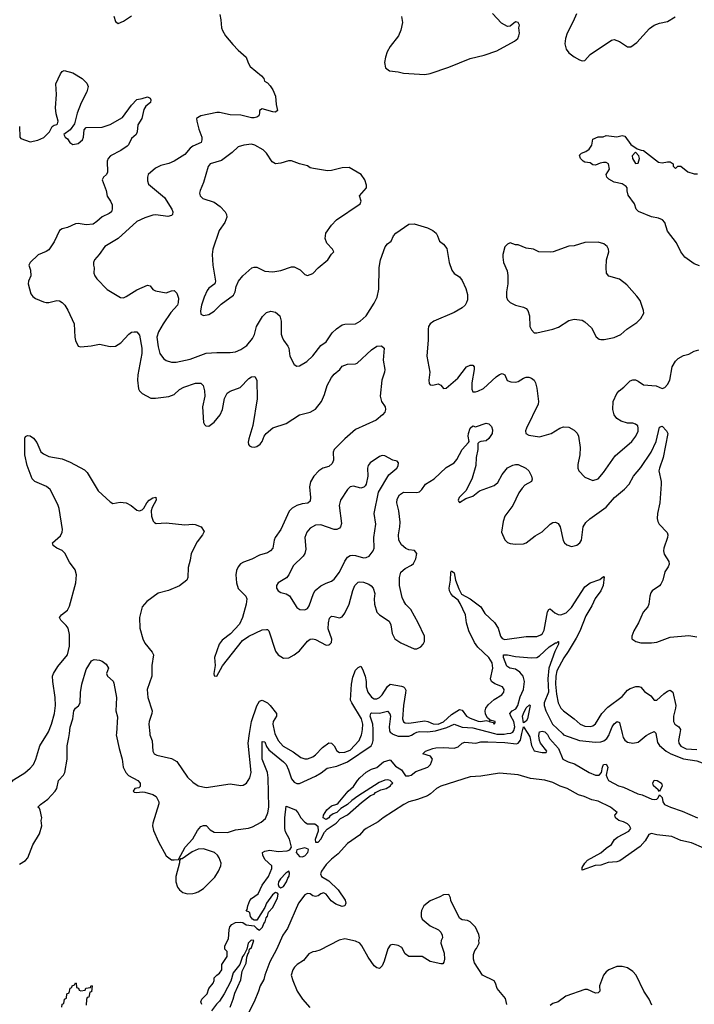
# Model space of a CAD drawing. Header units: inches. Extents: x 2220522 to 2384314, y 721474 to 893490.
# Tile 59 of 256: x 2270291 to 2275351, y 777972 to 785350. Entities that reach past the tile are written whole.
import ezdxf

# ---------------------------------------------------------------- set-up
doc = ezdxf.new("R2010")
doc.units = ezdxf.units.IN
doc.header["$MEASUREMENT"] = 0
doc.layers.add('C2777', color=7, linetype='Continuous')
doc.layers.add('C2778', color=7, linetype='Continuous')

msp = doc.modelspace()

# ---------------------------------------------------------------- linework, layer by layer
at = {"layer": 'C2777', "color": 5}
for points, elevation in [([(2270000, 779618.9), (2270010, 779630.6), (2270030, 779643), (2270050, 779643.8), (2270110, 779594.9), (2270150, 779580.3), (2270170, 779578.4), (2270190, 779585.5), (2270246, 779654), (2270330, 779706.7), (2270370, 779741.3), (2270394, 779770), (2270413.7, 779810), (2270442.6, 779910), (2270499, 780000)], 180), ([(2270290, 779022.3), (2270334, 779050), (2270351.6, 779070), (2270390, 779166), (2270439.3, 779250), (2270457.2, 779310), (2270453.2, 779350), (2270456.9, 779370), (2270446, 779426), (2270439.3, 779439.3), (2270426.6, 779450), (2270447, 779470), (2270502.4, 779510), (2270558.4, 779570), (2270569.6, 779590), (2270583.6, 779650), (2270619.5, 779690), (2270629.6, 779710), (2270646.6, 779810), (2270647.8, 779910), (2270661.2, 779970), (2270665, 780000)], 160), ([(2271016.9, 780000), (2271016.2, 779990), (2271036.9, 779890), (2271060.5, 779810), (2271068.2, 779750), (2271088.4, 779710), (2271107, 779687), (2271178, 779650), (2271196, 779630), (2271196, 779604), (2271184.7, 779595.3), (2271154, 779590), (2271142, 779570), (2271150, 779562), (2271170, 779558), (2271210, 779564.7), (2271230, 779561), (2271290, 779544), (2271316, 779530), (2271336, 779490), (2271335.3, 779475.3), (2271290.5, 779329.5), (2271287.7, 779310), (2271294.2, 779274.2), (2271332.7, 779190), (2271390, 779084), (2271430, 779054.8), (2271450, 779054.8), (2271482, 779058), (2271533.2, 779150), (2271590, 779210.8), (2271624.9, 779275.1), (2271650, 779304.9), (2271670, 779313), (2271690, 779310.8), (2271720.3, 779280.3), (2271750, 779263), (2271850, 779259.1), (2271910, 779279.3), (2272007.1, 779292.9), (2272038.2, 779301.8), (2272102.8, 779337.2), (2272134.5, 779365.5), (2272153.3, 779406.7), (2272160.8, 779450), (2272155.1, 779670), (2272150.4, 779710), (2272110.4, 779810), (2272110, 779942), (2272130, 779938.4), (2272142.8, 779902.8), (2272159.3, 779879.3), (2272270.1, 779790.1), (2272288.9, 779770), (2272308.2, 779730), (2272330, 779661.1), (2272350, 779635.8), (2272370, 779625.6), (2272390, 779626.8), (2272510, 779680.7), (2272553.3, 779706.7), (2272598.1, 779741.9), (2272670, 779755.7), (2272750, 779788.2), (2272927.5, 779910), (2272938.4, 779930), (2272941.3, 779950), (2272942.4, 780000)], 160), ([(2271266.4, 780000), (2271267.2, 779990), (2271285.3, 779945.3), (2271290.2, 779870), (2271301.1, 779850), (2271319, 779839), (2271430, 779814.2), (2271470, 779791.6), (2271550, 779673.7), (2271590, 779635.8), (2271630.3, 779610.3), (2271690, 779597.4), (2271870, 779623.2), (2271950, 779611.8), (2271966.6, 779613.4), (2271993.3, 779630), (2272016.9, 779670), (2272026.2, 779710), (2272004.1, 779930), (2272015.4, 780000)], 180), ([(2271658, 777970), (2271648.7, 777990), (2271658, 778010), (2271698, 778050), (2271709.3, 778090.7), (2271742, 778130), (2271748.7, 778150), (2271749.1, 778170.9), (2271768.9, 778191.1), (2271790, 778204.7), (2271808, 778230), (2271808, 778270), (2271848, 778330), (2271847.3, 778367.3), (2271830, 778386), (2271828.9, 778408.9), (2271856.5, 778463.5), (2271862, 778530), (2271867.9, 778552.1), (2271882.7, 778570), (2271910, 778584.4), (2271947.7, 778587.7), (2271964, 778584), (2271990, 778567.7), (2272050, 778558.8), (2272070, 778538.8), (2272090, 778528), (2272113.2, 778550), (2272122.5, 778577.5), (2272132.2, 778590), (2272140.5, 778619.5), (2272150, 778631.3), (2272157.2, 778662.8), (2272190, 778698), (2272225.1, 778770), (2272230, 778798), (2272225.2, 778805.2), (2272210, 778809.3), (2272188.4, 778791.6), (2272142.8, 778730), (2272130, 778698), (2272070, 778602), (2272050, 778602), (2272038, 778610), (2272022, 778630), (2272016.4, 778656.4), (2272010, 778666), (2271988.7, 778668.7), (2271998, 778682), (2272002, 778710), (2272017.2, 778750), (2272030, 778766), (2272079.5, 778800.5), (2272110, 778864.7), (2272157.2, 778930), (2272181.2, 778990), (2272181.2, 779010), (2272130, 779057.2), (2272114, 779090), (2272112.7, 779110), (2272130, 779120.4), (2272166.2, 779126.2), (2272230, 779117.1), (2272297, 779123), (2272318, 779130), (2272328.7, 779150), (2272314.3, 779210), (2272284, 779264), (2272278.7, 779290), (2272279.3, 779370), (2272290, 779457.3), (2272359.1, 779430), (2272378, 779410), (2272399.3, 779370), (2272430, 779336.3), (2272450, 779325.5), (2272504, 779324), (2272527.3, 779307.3), (2272530.6, 779270), (2272507.6, 779207.6), (2272510, 779187.7), (2272530, 779186.3), (2272550, 779210.5), (2272577.4, 779262.6), (2272596.6, 779283.4), (2272665.6, 779330), (2272696.3, 779363.7), (2272750, 779392), (2272855.6, 779484.4), (2272923.6, 779536.4), (2272950, 779547.4), (2272961, 779559), (2273000.3, 779579.7), (2273039.7, 779590), (2273072.6, 779610), (2273078.3, 779621.7), (2273089.3, 779630), (2273070, 779649.3), (2273050, 779653.6), (2273028.7, 779651.3), (2272986.4, 779633.6), (2272828, 779532), (2272781.4, 779498.6), (2272750, 779469), (2272700.7, 779439.3), (2272670, 779408.7), (2272642, 779398), (2272618, 779382), (2272610, 779368.7), (2272590, 779358), (2272568.4, 779368.4), (2272568.7, 779390), (2272595.3, 779430), (2272630, 779458), (2272670, 779471.3), (2272680.2, 779479.8), (2272755.3, 779570), (2272795.5, 779604.5), (2272824, 779650), (2272842, 779670), (2272890, 779710.8), (2272930, 779734.8), (2272970, 779746.8), (2273019, 779790), (2273070, 779804.9), (2273110, 779757.1), (2273154.9, 779730), (2273184, 779684), (2273210, 779683.6), (2273226.6, 779690), (2273262.8, 779717.2), (2273351.5, 779750), (2273372.6, 779770), (2273387.3, 779810), (2273371.4, 779831.4), (2273315.3, 779850), (2273334, 779870), (2273389, 779890), (2273413.5, 779893.5), (2273470, 779896.4), (2273550, 779890.3), (2273578.8, 779901.2), (2273610, 779928), (2273630, 779936.5), (2273711.7, 779928.3), (2273750, 779937.6), (2273802.3, 779937.8), (2273930, 779932.6), (2274016.2, 779923.8), (2274030, 779928), (2274047.5, 779952.5), (2274058.3, 780000)], 140), ([(2272206.1, 780000), (2272230, 779949.2), (2272267.2, 779907.2), (2272343.1, 779863.1), (2272400.9, 779820.9), (2272430, 779810.2), (2272450, 779811), (2272490, 779826.8), (2272510, 779840.6), (2272563.6, 779896.4), (2272610, 779931), (2272630, 779929.2), (2272650, 779907.9), (2272670.6, 779870.6), (2272690, 779858.5), (2272730, 779860.7), (2272770, 779876.3), (2272838.5, 779950), (2272855.6, 779990), (2272857.5, 780000)], 180), ([(2273083.7, 780000), (2273090, 779995.1), (2273130, 779981), (2273210, 779981.8), (2273230, 779988.4), (2273249.9, 780000)], 160), ([(2273852, 780000), (2273870, 779995), (2273924.4, 779995.6), (2273948.5, 780000)], 160), ([(2274101.6, 780000), (2274116.2, 779976.2), (2274130, 779910.8), (2274150, 779872.2), (2274210, 779857.6), (2274240.4, 779859.6), (2274246, 779870), (2274198, 779930), (2274189.7, 779949.6), (2274184.9, 779984.9), (2274187.6, 780000)], 140), ([(2274242.8, 780000), (2274250, 779992.9), (2274265, 779965), (2274332.9, 779890), (2274365.5, 779810), (2274404.9, 779790), (2274453.3, 779773.3), (2274563.1, 779710), (2274610, 779688.9), (2274637.2, 779690), (2274656, 779710), (2274661.2, 779750), (2274669, 779770), (2274690, 779770.7), (2274702.8, 779750), (2274690.4, 779690), (2274696.5, 779670), (2274708.5, 779650), (2274750, 779625.3), (2274782.3, 779610), (2274819.4, 779599.4), (2274926.3, 779550), (2274960.8, 779540.8), (2275033.4, 779510), (2275053.9, 779506.1), (2275069.3, 779510), (2275080.1, 779519.9), (2275090, 779542), (2275110, 779522), (2275114.9, 779490), (2275128.3, 779470), (2275173.1, 779450), (2275259.6, 779419.6), (2275374, 779370)], 140), ([(2274361.2, 780000), (2274370, 779991.5), (2274490, 779948.4), (2274610, 779937.4), (2274650, 779939.8), (2274672.8, 779947.2), (2274695.1, 779964.9), (2274711.6, 779990), (2274715.5, 780000)], 160), ([(2274810.6, 780000), (2274818, 779970), (2274830.6, 779950.6), (2274850, 779937.1), (2274890, 779928.4), (2274930, 779935.3), (2274990, 779986.8), (2275017.5, 780000)], 160), ([(2275063.3, 780000), (2275074.2, 779934.2), (2275090, 779910.3), (2275139, 779870), (2275174.6, 779850), (2275270, 779812.2), (2275370, 779797.5), (2275450, 779765.5), (2275510, 779760.6), (2275530, 779745.5), (2275562.4, 779702.4), (2275625.9, 779665.9), (2275670, 779650.4), (2275767.2, 779627.2), (2275870, 779588), (2275890, 779584.2), (2275910, 779587.3), (2275930, 779605), (2276014.1, 779730), (2276036.5, 779810), (2276024.3, 779870), (2276026.6, 779893.4), (2276074, 780000)], 160), ([(2275241.6, 780000), (2275232.7, 779950), (2275234, 779930), (2275250, 779906), (2275290, 779887.3), (2275370, 779881)], 180), ([(2275422.9, 779142.9), (2275330, 779181.5), (2275250, 779199.5), (2275182, 779230), (2275070, 779242), (2275030, 779251), (2275010, 779244.5), (2274983, 779197), (2274945.6, 779154.4), (2274792.3, 779047.7), (2274770, 779039.8), (2274705.1, 779034.9), (2274650, 779015.6), (2274607.4, 779012.6), (2274510, 778978), (2274510, 778996), (2274529.6, 779030), (2274550, 779052.7), (2274650, 779106), (2274690, 779142), (2274730, 779168.7), (2274752.5, 779207.5), (2274775.6, 779224.4), (2274860.5, 779270), (2274875.8, 779290), (2274865.1, 779310), (2274850, 779323.6), (2274819.5, 779339.5), (2274785.2, 779350), (2274759.3, 779370), (2274754, 779390), (2274772, 779410), (2274722.6, 779450), (2274630, 779493.2), (2274583.3, 779503.3), (2274525.1, 779530), (2274482.6, 779542.6), (2274397.4, 779590), (2274345.8, 779605.8), (2274290, 779633.1), (2274230, 779650.9), (2274123.2, 779663.2), (2274030, 779691), (2273890, 779702.8), (2273750, 779680.7), (2273670, 779677.4), (2273450, 779606.6), (2273416.9, 779590), (2273371.8, 779548.2), (2273350, 779534.9), (2273274, 779506), (2273210.4, 779490), (2273172.3, 779470), (2273018.5, 779370), (2272979.8, 779340.2), (2272890.3, 779290), (2272870, 779274.8), (2272840.1, 779239.9), (2272750, 779176.8), (2272679.3, 779100.7), (2272630, 779060.7), (2272590, 779019.4), (2272554.3, 778970), (2272548.2, 778950), (2272554.4, 778930), (2272610, 778896.2), (2272679, 778830), (2272733.5, 778753.5), (2272738.6, 778730), (2272730.2, 778709.7), (2272710, 778705.8), (2272662.5, 778722.5), (2272628.2, 778748.2), (2272590, 778797.4), (2272570, 778806.9), (2272550, 778799.7), (2272530, 778784.8), (2272510, 778779), (2272490, 778784.8), (2272470, 778798.5), (2272450, 778803.2), (2272430, 778792.2), (2272383.1, 778730), (2272299.6, 778540.4), (2272266, 778490), (2272217.6, 778382.4), (2272168.3, 778290), (2272129.5, 778190), (2272122.5, 778157.5), (2272093.7, 778110), (2272082.5, 778070), (2272050.1, 777990), (2272003, 777897)], 140), ([(2273946, 777970), (2273934.2, 778014.2), (2273872.7, 778090), (2273860.9, 778130), (2273850, 778149), (2273762, 778190), (2273701.5, 778281.5), (2273694, 778310), (2273694.6, 778345.4), (2273704, 778376), (2273718, 778390), (2273738, 778430), (2273735.3, 778450), (2273739, 778470), (2273734.6, 778494.6), (2273708.7, 778550), (2273670, 778589), (2273650, 778599), (2273610, 778604), (2273590, 778618), (2273524, 778750), (2273522, 778770), (2273510, 778795.3), (2273470, 778792), (2273443.4, 778776.6), (2273370, 778747), (2273322.8, 778710), (2273304.5, 778675.5), (2273301.4, 778658.6), (2273302.8, 778630), (2273311, 778610), (2273370, 778561), (2273431.3, 778530), (2273450, 778511.3), (2273461, 778490), (2273462, 778470), (2273451.3, 778450), (2273451, 778430), (2273474.4, 778354.4), (2273478, 778310), (2273473.4, 778286.6), (2273464.7, 778275.3), (2273450, 778274), (2273370, 778293.2), (2273310, 778329.2), (2273210, 778329.3), (2273181.2, 778350), (2273156.9, 778396.9), (2273130, 778413.6), (2273090, 778420.7), (2273070, 778414), (2273052.4, 778387.6), (2273025.8, 778294.2), (2273010, 778261.2), (2272990, 778241.2), (2272970, 778244), (2272950, 778259), (2272904.6, 778324.6), (2272858.3, 778410), (2272841.6, 778430), (2272810, 778445.4), (2272730, 778462.2), (2272687.5, 778452.5), (2272542, 778378), (2272510, 778366.6), (2272490, 778365.3), (2272460.3, 778350), (2272420, 778300), (2272373.4, 778270), (2272353, 778250), (2272340.4, 778230), (2272328.4, 778190), (2272339.3, 778150), (2272371.5, 778070), (2272411.4, 778010), (2272468.6, 777948.6)], 160), ([(2271870.7, 777949.3), (2271892.9, 778010), (2271903.7, 778056.3), (2271950, 778156.4), (2271960.5, 778219.5), (2271990, 778281), (2271995.4, 778324.6), (2272004.7, 778355.3), (2272010, 778358), (2272016.1, 778383.9), (2272030, 778397.3), (2272048, 778450), (2272027.1, 778452.9), (2272004, 778430), (2271994.8, 778385.2), (2271975.9, 778344.1), (2271962.8, 778330), (2271942, 778270), (2271893.5, 778206.5), (2271874, 778146), (2271825.5, 778050), (2271790, 777996), (2271766.6, 777973.4), (2271730, 777922.7)], 140), ([(2275033.6, 777966.4), (2275013.6, 778010), (2274973, 778070), (2274914.3, 778190), (2274890, 778217.6), (2274850, 778244.2), (2274810, 778256.3), (2274770, 778255.1), (2274710, 778229.4), (2274690, 778215.1), (2274670.6, 778190), (2274640.7, 778110), (2274642, 778070), (2274630, 778058), (2274610, 778055.3), (2274550, 778082.7), (2274530, 778082.7), (2274388.3, 778031.7), (2274330, 777989.4), (2274290, 777979), (2274270, 777962)], 160), ([(2270608.7, 777951.3), (2270610, 777974), (2270622, 777978), (2270628, 778010), (2270642, 778018), (2270646, 778050), (2270662, 778058), (2270670, 778094), (2270682, 778098), (2270686, 778110), (2270702, 778118), (2270710, 778134), (2270714, 778130), (2270718, 778098), (2270732.7, 778092.7), (2270738, 778078), (2270750, 778074), (2270782, 778078), (2270787.3, 778092.7), (2270822, 778098), (2270827.3, 778112.7), (2270834, 778110), (2270830, 778066), (2270818, 778062), (2270810, 778026), (2270798, 778022), (2270792.7, 778007.3), (2270790, 777966)], 140)]:
    msp.add_lwpolyline(points, dxfattribs=dict(at, elevation=elevation))
for points, elevation in [([(2275090, 779566), (2275080.2, 779580.2), (2275046, 779610), (2275039, 779630), (2275049.3, 779650.7), (2275072, 779650), (2275106, 779630), (2275110.8, 779610)], 140), ([(2271670, 779136.4), (2271630, 779133.6), (2271584.7, 779115.3), (2271510, 779062), (2271498, 779062), (2271491.1, 779048.9), (2271491.1, 779031.1), (2271462.4, 778930), (2271461.6, 778890), (2271475.5, 778850), (2271489, 778829), (2271514.8, 778810), (2271550, 778799.5), (2271590, 778801.7), (2271610, 778807.4), (2271630, 778813.8), (2271670, 778838.6), (2271755.4, 778924.6), (2271782.3, 778970), (2271799.7, 779010), (2271803.5, 779030), (2271788.4, 779070), (2271774.8, 779090), (2271751.2, 779110)], 160), ([(2272430, 779143.6), (2272370.7, 779129.3), (2272366, 779110), (2272390, 779079.3), (2272410, 779075.8), (2272430, 779084.9), (2272453.3, 779110), (2272458, 779130), (2272454.3, 779134.3)], 140), ([(2272310, 778969), (2272286.6, 778953.4), (2272246.9, 778913.1), (2272232.4, 778890), (2272230.5, 778870), (2272235.5, 778855.5), (2272250, 778845.5), (2272270, 778854.9), (2272293.4, 778890), (2272302.4, 778917.6), (2272312.9, 778932.9), (2272315.6, 778955.6)], 140)]:
    msp.add_lwpolyline(points, close=True, dxfattribs=dict(at, elevation=elevation))
at = {"layer": 'C2778', "color": 5}
for points, elevation in [([(2271792.2, 785390), (2271800.7, 785350), (2271804.7, 785290), (2271811.3, 785270), (2271834.9, 785230), (2271890, 785163.7), (2271930, 785121.3), (2271989.1, 785069.1), (2272005.8, 785025.8), (2272020.7, 785000.7), (2272105.5, 784930), (2272122, 784910), (2272126.8, 784890), (2272150, 784877.3), (2272170, 784854.9), (2272190, 784825.3), (2272210, 784777.1), (2272215.7, 784715.7), (2272225.5, 784670), (2272210, 784657.6), (2272190, 784659.7), (2272110, 784682.7), (2272091, 784670), (2272090.7, 784650.7), (2272084, 784630), (2272070, 784620.7), (2272050, 784615.6), (2272030, 784615.6), (2271950, 784634.7), (2271870, 784638.3), (2271790, 784655.8), (2271770, 784655.4), (2271650.4, 784629.6), (2271624.5, 784615.5), (2271618, 784610), (2271618.8, 784590), (2271634, 784530), (2271656.9, 784470), (2271658.3, 784450), (2271652, 784430), (2271590, 784402.2), (2271570, 784386.6), (2271530, 784340.7), (2271450, 784290.7), (2271410, 784273.8), (2271350, 784258.3), (2271310, 784238.5), (2271254.3, 784190), (2271248.9, 784170), (2271250, 784142), (2271258, 784118), (2271377.1, 784017.1), (2271432.7, 783930), (2271440.7, 783910), (2271437.3, 783890), (2271430, 783883.7), (2271403.4, 783876.6), (2271312.1, 783887.9), (2271290, 783884.7), (2271230, 783866.3), (2271170, 783837.6), (2271029.5, 783710.5), (2270930.4, 783650), (2270888.4, 783590), (2270852.4, 783550), (2270843.8, 783530), (2270843.8, 783510), (2270850.4, 783490), (2270848, 783450), (2270854.9, 783430), (2270870, 783407.7), (2270947.7, 783327.8), (2271047.7, 783267.8), (2271070, 783266.5), (2271090, 783274.9), (2271170, 783326.3), (2271250, 783361.3), (2271270, 783355.5), (2271289.1, 783329.1), (2271310, 783319.5), (2271390, 783303.2), (2271430, 783319.1), (2271450, 783322), (2271470, 783300.7), (2271482.3, 783262.3), (2271480.8, 783230), (2271474.7, 783210), (2271424.2, 783155.8), (2271368.3, 783071.7), (2271332.5, 783010), (2271320.4, 782970), (2271330, 782898.8), (2271342.9, 782850), (2271370, 782810.3), (2271390, 782796), (2271430, 782783.6), (2271464.8, 782784.8), (2271570, 782807.2), (2271690, 782850.2), (2271770, 782857.2), (2271870, 782855.6), (2271910, 782862.3), (2271950, 782878.3), (2271995.1, 782910), (2272038.2, 782961.8), (2272052.6, 782990), (2272068.2, 783050), (2272113.5, 783126.5), (2272143.1, 783156.9), (2272174, 783166), (2272210, 783159), (2272242, 783130), (2272252.2, 783092.2), (2272253.1, 782993.1), (2272259.7, 782970), (2272269.4, 782949.5), (2272303.4, 782903.4), (2272309.2, 782889.2), (2272318, 782830), (2272350, 782766.8), (2272370, 782754), (2272390, 782756.3), (2272446, 782790), (2272490, 782830.4), (2272550, 782908.4), (2272590, 782937), (2272635.8, 783004.2), (2272666.7, 783033.3), (2272710, 783062.8), (2272730, 783069.2), (2272810, 783070.2), (2272846, 783090), (2272889.7, 783130), (2272950, 783225.5), (2272972, 783270), (2272985.6, 783330), (2272986.5, 783493.5), (2272997.6, 783550), (2273031.2, 783648.8), (2273050, 783670.8), (2273077.2, 783690), (2273096, 783730), (2273113.2, 783750), (2273210, 783818.8), (2273250, 783820.7), (2273351, 783790), (2273390, 783770.4), (2273414, 783750), (2273426, 783730), (2273438.8, 783690), (2273470, 783667.7), (2273496, 783636), (2273513.1, 783530), (2273532.3, 783472.3), (2273549.1, 783449.1), (2273590, 783423.7), (2273610, 783397.1), (2273636.7, 783336.7), (2273648.9, 783290), (2273648.8, 783250), (2273641.7, 783230), (2273631.7, 783210), (2273610.4, 783190), (2273550, 783156), (2273398, 783090), (2273370.4, 783070), (2273357.6, 783050), (2273354, 783030), (2273355.8, 782950), (2273344.2, 782830), (2273367, 782710), (2273359.3, 782650), (2273362.8, 782622.8), (2273370, 782614.8), (2273390, 782610.6), (2273430, 782622), (2273450, 782611), (2273470, 782587.7), (2273490, 782588.2), (2273576.3, 782663.7), (2273643.1, 782750), (2273670, 782762.3), (2273690, 782760.4), (2273698.7, 782750), (2273701.1, 782730), (2273681.3, 782630), (2273682.4, 782582.4), (2273690, 782562.8), (2273710, 782561.6), (2273726.4, 782566.4), (2273770, 782586.9), (2273865, 782675), (2273890, 782691.3), (2273910, 782698), (2273928.8, 782688.8), (2273946.5, 782646.5), (2273975.8, 782635.8), (2274010, 782634), (2274030, 782638.3), (2274070, 782663.6), (2274090, 782670.3), (2274110, 782672.4), (2274130, 782663.8), (2274148.8, 782648.8), (2274160.4, 782630), (2274170.5, 782589.5), (2274182.6, 782490), (2274181.1, 782470), (2274092.2, 782290), (2274086, 782270), (2274086.8, 782250), (2274110, 782237.6), (2274190, 782224.9), (2274277, 782250), (2274341.6, 782290), (2274370, 782299.7), (2274410, 782296), (2274450, 782274.2), (2274472.3, 782252.3), (2274482.7, 782230), (2274495.8, 782144.2), (2274493.6, 782090), (2274476.4, 782016.4), (2274476.4, 781990), (2274484.4, 781970), (2274530, 781922.4), (2274590, 781898), (2274630, 781910.5), (2274670, 781956.3), (2274756.8, 782083.2), (2274882.4, 782190), (2274913, 782230), (2274930, 782266.8), (2274931.1, 782290), (2274926.5, 782306.5), (2274910, 782320.5), (2274890, 782326.6), (2274850, 782327.2), (2274802.8, 782342.8), (2274770, 782362.9), (2274749.7, 782390), (2274739.1, 782430), (2274742.6, 782490), (2274769.8, 782550), (2274786.3, 782570), (2274822.9, 782597.1), (2274870, 782644.9), (2274890, 782650.6), (2274910, 782650.6), (2274930, 782642), (2274970, 782614.9), (2275066, 782606), (2275110, 782587.7), (2275130, 782594.4), (2275150, 782617.6), (2275166.8, 782650), (2275185.5, 782750), (2275210, 782792.4), (2275230, 782811.8), (2275270, 782834), (2275310, 782844.9), (2275350, 782866), (2275384, 782876)], 240), ([(2270996.4, 785376.4), (2271010, 785336), (2271030, 785322), (2271070, 785338), (2271130, 785379.1)], 240), ([(2273154.6, 785374.6), (2273163, 785330), (2273150.7, 785270.7), (2273132.4, 785230), (2273070, 785149.5), (2273047, 785110), (2273034, 785070), (2273028, 785030), (2273036, 784990), (2273065.8, 784965.8), (2273130, 784959.5), (2273170, 784948.9), (2273330, 784939.2), (2273370, 784948.1), (2273510, 784995.2), (2273670, 785058.7), (2273776.1, 785083.9), (2273870, 785117.3), (2274002, 785190), (2274028, 785210), (2274035.3, 785230), (2274039, 785250), (2274034, 785290), (2274039, 785310), (2274030, 785328), (2274010, 785333.2), (2273970, 785302), (2273950, 785299), (2273904.8, 785324.8), (2273836.6, 785396.6)], 260), ([(2274466.6, 785393.4), (2274443.1, 785336.9), (2274397.3, 785250), (2274384, 785210), (2274381, 785170), (2274390.8, 785130), (2274410, 785101), (2274450, 785070.8), (2274490, 785050.7), (2274510, 785042.8), (2274530, 785044), (2274569.5, 785090.5), (2274730, 785198), (2274750, 785201), (2274790, 785188), (2274850, 785148), (2274874, 785146), (2274920.2, 785179.8), (2275015.4, 785284.6), (2275049.8, 785310.2), (2275090, 785324.9), (2275150, 785337), (2275207.5, 785372.5)], 260), ([(2270291, 784550), (2270292, 784470), (2270301, 784461), (2270370, 784434), (2270427.3, 784447.3), (2270472.2, 784467.8), (2270515.1, 784510), (2270535.3, 784550), (2270550, 784561), (2270570, 784564.7), (2270574, 784570), (2270580.9, 784590), (2270564, 784644), (2270559.7, 784690), (2270567.6, 784790), (2270562.7, 784870), (2270596.5, 784943.5), (2270610, 784962), (2270626, 784970), (2270690, 784953), (2270760.7, 784910), (2270795.6, 784875.6), (2270804.9, 784850), (2270795.5, 784810), (2270753.1, 784726.9), (2270721.6, 784650), (2270703.1, 784570), (2270670, 784524.5), (2270622, 784490), (2270632, 784470), (2270650, 784458), (2270667.7, 784430), (2270690, 784415.3), (2270730, 784423.5), (2270762.4, 784450), (2270771, 784471), (2270775.3, 784524.7), (2270790, 784543), (2270910, 784546), (2270970, 784563.7), (2271062.6, 784617.4), (2271130, 784710.7), (2271170, 784753.4), (2271210, 784758.8), (2271250, 784773), (2271270, 784762.8), (2271274.9, 784750), (2271272.2, 784730), (2271236.7, 784703.3), (2271221.6, 784678.4), (2271206.4, 784610), (2271178, 784562), (2271173.7, 784510), (2271164, 784490), (2271130, 784461.2), (2271107.7, 784412.2), (2271098.2, 784401.8), (2271050.5, 784370), (2270971.6, 784330), (2270956, 784310), (2270947.8, 784290), (2270950, 784208), (2270942.8, 784190), (2270918.8, 784170), (2270910.8, 784150), (2270939.1, 784070), (2270948.3, 784028.3), (2270973.4, 783990), (2270983.8, 783963.8), (2270986, 783930), (2270979.1, 783910), (2270962.6, 783897.4), (2270910, 783874.2), (2270870, 783837.8), (2270841.4, 783818.6), (2270790, 783812.5), (2270730, 783823.1), (2270710, 783820.9), (2270650, 783791.8), (2270610, 783782), (2270590.5, 783770), (2270550, 783684.5), (2270510, 783626.6), (2270490, 783613.2), (2270430, 783589.3), (2270370.6, 783530), (2270360.7, 783510), (2270372.1, 783472.1), (2270375.3, 783430), (2270357, 783390), (2270354.3, 783370), (2270375.9, 783295.9), (2270390, 783276.5), (2270410, 783262), (2270470, 783235.6), (2270490, 783231.6), (2270510, 783231.6), (2270570, 783244.9), (2270590, 783244.2), (2270610, 783232.2), (2270630, 783210.4), (2270653.6, 783173.6), (2270699.6, 783070), (2270704.2, 782970), (2270710, 782946), (2270730, 782904.9), (2270750, 782898.4), (2270826.7, 782906.7), (2270890, 782919.1), (2270970, 782902), (2271010, 782904.6), (2271050.7, 782929.3), (2271110, 782993.4), (2271130, 783008), (2271150, 783012.4), (2271170.7, 783010), (2271190, 782986.8), (2271208.5, 782890), (2271208.5, 782850), (2271178.6, 782690), (2271176.2, 782650), (2271183.2, 782583.2), (2271189.1, 782569.1), (2271209.1, 782549.1), (2271275.1, 782515.1), (2271310, 782513.7), (2271410, 782526.4), (2271450, 782540.4), (2271490, 782578), (2271522.7, 782597.3), (2271610, 782627.4), (2271650, 782627.7), (2271668.5, 782608.5), (2271677.6, 782570), (2271679.5, 782530), (2271663.6, 782450), (2271670, 782332), (2271676.4, 782316.4), (2271687, 782307), (2271710, 782304.9), (2271750, 782334.6), (2271795.6, 782390), (2271812.8, 782430), (2271828.2, 782511.8), (2271848.1, 782551.9), (2271870, 782567.6), (2271945.5, 782594.5), (2272010, 782660.3), (2272030, 782674), (2272055.6, 782675.6), (2272070.2, 782650.2), (2272073.1, 782510), (2272040.2, 782310), (2272009, 782210), (2272005.5, 782185.5), (2272007.3, 782167.3), (2272016.1, 782156.1), (2272028.7, 782148.7), (2272050, 782147.4), (2272070, 782152), (2272095.4, 782170), (2272110, 782188.5), (2272125.8, 782230), (2272138.9, 782250), (2272189, 782291), (2272290, 782323.6), (2272390, 782388.1), (2272470, 782408.1), (2272510, 782432.7), (2272555.2, 782490), (2272577.4, 782542.6), (2272597.4, 782610), (2272629.8, 782670), (2272650, 782694.9), (2272692, 782730), (2272710, 782753), (2272750, 782768.4), (2272809.7, 782770.4), (2272822.8, 782777.2), (2272930, 782875.8), (2272970, 782904), (2273006, 782906), (2273024.7, 782890), (2273018, 782798), (2273030.4, 782730), (2273028, 782710), (2273006.4, 782650), (2272994.9, 782530), (2273006, 782490), (2273032, 782450), (2273034.4, 782430), (2273030.4, 782410), (2273011.3, 782388.7), (2272963.8, 782350), (2272810, 782279.2), (2272730.1, 782209.9), (2272650.3, 782130), (2272641.8, 782110), (2272643.8, 782050), (2272635.6, 782024.4), (2272610, 782003.1), (2272564, 781990), (2272535.5, 781970), (2272498.4, 781930), (2272473.3, 781886.7), (2272463.7, 781850), (2272473.4, 781770), (2272470, 781742.7), (2272451.8, 781728.2), (2272410, 781722.7), (2272370, 781709.7), (2272334.9, 781690), (2272313.2, 781666.8), (2272249.3, 781530.7), (2272206.5, 781470), (2272199.2, 781450), (2272190.2, 781390), (2272173.1, 781370), (2272150, 781356), (2272090, 781337.4), (2272031.9, 781308.1), (2271970, 781286.2), (2271948, 781272), (2271930.2, 781250), (2271918.2, 781221.8), (2271912.1, 781190), (2271917.5, 781130), (2271930, 781088.8), (2271987.1, 781030), (2271993.8, 781010), (2271991.1, 780970), (2271963.6, 780870), (2271938.7, 780821.3), (2271872.4, 780747.6), (2271810, 780701.6), (2271786.7, 780670), (2271753, 780570), (2271757.3, 780510), (2271747.3, 780450), (2271750, 780434), (2271770, 780432), (2271812.6, 780507.4), (2271962.7, 780697.3), (2272008.9, 780731.1), (2272110, 780777.5), (2272141.8, 780781.8), (2272150, 780780.3), (2272161.1, 780770), (2272210, 780619.3), (2272230.2, 780590.2), (2272270, 780566.5), (2272310, 780567.8), (2272349.8, 780590.2), (2272390, 780620.3), (2272450, 780692), (2272470, 780708.9), (2272490, 780710.2), (2272510, 780704.4), (2272590, 780663.1), (2272610, 780664.9), (2272618, 780670), (2272630, 780684), (2272632.9, 780707.1), (2272604.7, 780784.7), (2272606.2, 780830), (2272614.9, 780865.1), (2272630, 780879.7), (2272650, 780878.6), (2272690, 780866.9), (2272710, 780874.6), (2272730, 780903.7), (2272763, 780970), (2272790, 781073), (2272805, 781110), (2272830, 781135.6), (2272842, 781138), (2272870, 781135.2), (2272910, 781119.7), (2272928.5, 781108.5), (2272943.6, 781090), (2272955, 781050), (2272950.2, 781010), (2272952.1, 780970), (2272970, 780910.6), (2272991.1, 780891.1), (2273063.4, 780843.4), (2273075.3, 780815.3), (2273084.6, 780750), (2273104.9, 780710), (2273150, 780679.6), (2273250, 780634.6), (2273270, 780635.6), (2273300.7, 780650), (2273318, 780670), (2273326.3, 780690), (2273326.6, 780730), (2273280.4, 780830), (2273226, 780930), (2273187.7, 780967.7), (2273171.8, 780991.8), (2273160.9, 781020.9), (2273141, 781110), (2273139.3, 781170), (2273150.7, 781209.3), (2273181.5, 781238.5), (2273230, 781262.3), (2273244.9, 781275.1), (2273262.3, 781310), (2273269.7, 781350), (2273252.5, 781372.5), (2273210, 781377.6), (2273186.7, 781386.7), (2273155.9, 781415.9), (2273135.3, 781450), (2273131.4, 781490), (2273143, 781550), (2273144.2, 781584.2), (2273135.9, 781670), (2273119.9, 781730), (2273122, 781758), (2273140.3, 781790), (2273170, 781808.8), (2273270, 781807.4), (2273290, 781812.3), (2273307.7, 781830), (2273334.8, 781870), (2273401.1, 781910), (2273490, 781995), (2273550, 782029.1), (2273570, 782054.3), (2273610, 782129.2), (2273658.4, 782181.6), (2273662.2, 782190), (2273655.2, 782230), (2273656.8, 782250), (2273670, 782290.5), (2273690, 782308), (2273710, 782300.5), (2273790, 782327.7), (2273810, 782321.6), (2273830, 782303), (2273837.3, 782277.3), (2273833.7, 782250), (2273810, 782212.4), (2273790, 782194.7), (2273750.9, 782189.1), (2273736.2, 782183.8), (2273726.5, 782173.5), (2273728.6, 782130), (2273715.5, 782070), (2273712.8, 782010), (2273684.8, 781915.2), (2273638.9, 781821.1), (2273586.4, 781770), (2273578.8, 781750), (2273582, 781742), (2273590, 781731.3), (2273638, 781762), (2273690, 781780.3), (2273739.8, 781820.2), (2273850, 781860.2), (2273876.7, 781883.3), (2273910, 781940.9), (2273950, 781991.6), (2273990, 782013), (2274010, 782018), (2274030, 782016.3), (2274086.8, 781990), (2274110.7, 781970), (2274130.7, 781930), (2274134, 781906), (2274130.5, 781889.5), (2274079, 781861), (2274059.2, 781840.8), (2274035.5, 781804.5), (2273989.3, 781710), (2273929.2, 781630), (2273916.9, 781590), (2273903.7, 781510), (2273930, 781453), (2273950, 781433.7), (2273970, 781426), (2274010, 781420.4), (2274070, 781423.1), (2274090, 781430.3), (2274158.1, 781481.9), (2274210, 781511.3), (2274270, 781568.7), (2274290, 781581.3), (2274310, 781586), (2274330, 781575.5), (2274344.9, 781550), (2274367.9, 781447.9), (2274377.1, 781430), (2274394.6, 781414.6), (2274430, 781403.6), (2274470, 781411.8), (2274492.8, 781430), (2274504, 781450), (2274516.8, 781550), (2274536.9, 781583.1), (2274566.6, 781610), (2274690, 781698.4), (2274753.6, 781770), (2274826.9, 781833.1), (2274862.8, 781870), (2274893.8, 781930), (2274950, 781995), (2275027.5, 782110), (2275063.8, 782190), (2275090, 782297.3), (2275110, 782303.1), (2275142.3, 782270), (2275151.3, 782250), (2275118.4, 782070), (2275089, 781990), (2275086.1, 781970), (2275103, 781890), (2275102.2, 781870), (2275092.3, 781730), (2275073.7, 781650), (2275071.2, 781611.2), (2275076.5, 781590), (2275087.9, 781570), (2275147.8, 781507.8), (2275152, 781490), (2275150.3, 781470), (2275122.4, 781390), (2275119.7, 781370), (2275124.4, 781344.5), (2275159.5, 781290), (2275162.4, 781270), (2275154.9, 781250), (2275130, 781212.3), (2275115.2, 781150), (2275099.4, 781120.6), (2275090, 781108.3), (2275035.8, 781070), (2275025.6, 781054.4), (2275016.5, 781030), (2275010.2, 780969.8), (2275001.3, 780950), (2274968.2, 780910), (2274932.7, 780830), (2274897, 780770), (2274883, 780730), (2274882.8, 780710), (2274911.8, 780691.8), (2274950, 780679.5), (2275030, 780679.7), (2275070, 780686.3), (2275170, 780724), (2275310, 780736.2), (2275370, 780724.5)], 220), ([(2275390, 783506.6), (2275350, 783521.6), (2275279.3, 783570), (2275249.5, 783610), (2275218.3, 783678.3), (2275150, 783765.2), (2275129.6, 783829.6), (2275111.4, 783851.4), (2275082.7, 783862.7), (2275030, 783871.8), (2274932.1, 783912.1), (2274914, 783930), (2274901.2, 783970), (2274854.5, 784034.5), (2274846.8, 784066.8), (2274846.6, 784090), (2274839.3, 784099.3), (2274810, 784120.9), (2274750, 784133.2), (2274710, 784155.3), (2274695.3, 784170), (2274688.7, 784190), (2274714, 784230), (2274708, 784270), (2274690, 784279), (2274670, 784281.2), (2274644.5, 784275.5), (2274610, 784259), (2274590, 784262), (2274570, 784278), (2274530, 784282), (2274518, 784290), (2274498, 784310), (2274490, 784334), (2274506, 784350), (2274538, 784362), (2274561.2, 784378.8), (2274582, 784410), (2274590, 784454), (2274630, 784472), (2274667.3, 784472.7), (2274690, 784482), (2274770, 784471.3), (2274810, 784482), (2274830, 784478), (2274874.8, 784414.8), (2274923.6, 784383.6), (2274951.3, 784371.3), (2274970.6, 784370.6), (2275083.5, 784283.5), (2275110, 784278.8), (2275150, 784286), (2275170, 784284.7), (2275192, 784270), (2275192.7, 784252.7), (2275210, 784234), (2275228.4, 784251.6), (2275250, 784252), (2275302, 784210), (2275350, 784194), (2275374.8, 784194.8)], 240), ([(2270499, 780000), (2270507.1, 780012.9), (2270530, 780072.4), (2270553.1, 780150), (2270559.9, 780210), (2270557.6, 780270), (2270540.2, 780390), (2270538.5, 780430), (2270544.1, 780450), (2270577.5, 780502.5), (2270648.9, 780590), (2270664.8, 780655.2), (2270664, 780744), (2270654.3, 780790), (2270640.9, 780810), (2270599.1, 780850), (2270589.7, 780870), (2270604.2, 780890), (2270650, 780926.3), (2270664.7, 780955.3), (2270712.5, 781130), (2270717.6, 781190), (2270707.1, 781227.1), (2270664, 781284), (2270630, 781353.7), (2270610, 781372.6), (2270569.2, 781390), (2270542.7, 781410), (2270538, 781430), (2270597.6, 781482.4), (2270610.7, 781510), (2270611.4, 781530), (2270588, 781688), (2270578, 781718), (2270520.4, 781830), (2270492.1, 781852.1), (2270406, 781890), (2270385.7, 781910), (2270376.6, 781930), (2270346.7, 782010), (2270329.9, 782090), (2270330, 782214), (2270334, 782226), (2270350, 782234.8), (2270370, 782231), (2270394.4, 782214.4), (2270421, 782181), (2270450, 782112), (2270470, 782096), (2270510, 782076), (2270610, 782058.8), (2270670, 782034.4), (2270778.3, 781978.3), (2270796.7, 781956.7), (2270878.8, 781818.8), (2270970, 781738.4), (2270990, 781726), (2271046, 781734), (2271090, 781728.9), (2271128, 781710), (2271170, 781674.4), (2271190, 781668.8), (2271210, 781677.6), (2271223.6, 781690), (2271244.2, 781730), (2271262, 781750), (2271290, 781768), (2271312.8, 781772.8), (2271314.4, 781750), (2271285.1, 781694.9), (2271277.6, 781670), (2271280.3, 781630), (2271293, 781593), (2271302.3, 781582.3), (2271315.8, 781575.8), (2271390, 781580.3), (2271530, 781564.4), (2271590, 781570.5), (2271607.5, 781567.5), (2271651.3, 781550), (2271674, 781514), (2271662.8, 781490), (2271622.7, 781437.3), (2271576.9, 781350), (2271570, 781299), (2271554.6, 781245.4), (2271552.7, 781170), (2271544.4, 781150), (2271490, 781107.8), (2271407.5, 781072.5), (2271330, 781051.8), (2271243.9, 780990), (2271209.4, 780950), (2271189.4, 780870), (2271193.7, 780790), (2271214.3, 780710), (2271230, 780678.5), (2271285.5, 780610), (2271296.1, 780590), (2271282.5, 780510), (2271281.4, 780430), (2271246.4, 780330), (2271252.9, 780270), (2271284.2, 780170), (2271283.2, 780150), (2271262.6, 780090), (2271260.3, 780070), (2271266.4, 780000)], 180), ([(2272857.5, 780000), (2272863.1, 780030), (2272863.9, 780070), (2272854.5, 780110), (2272781.3, 780230), (2272772.1, 780252.1), (2272779.4, 780370), (2272790, 780423.6), (2272810, 780475.6), (2272830, 780495), (2272850, 780506.5), (2272863.6, 780483.6), (2272883.4, 780430), (2272890.1, 780390.1), (2272890.5, 780350), (2272901.8, 780310), (2272930, 780272.6), (2272950, 780260.7), (2272970, 780260.1), (2272990, 780271.4), (2273010, 780290.9), (2273050, 780353.4), (2273070, 780372.1), (2273155.7, 780355.7), (2273170.9, 780350.9), (2273180.7, 780340.7), (2273186.3, 780326.3), (2273185.4, 780305.4), (2273169.6, 780210), (2273161.7, 780110), (2273169.1, 780089.1), (2273182.4, 780082.4), (2273210, 780079.8), (2273330, 780095.6), (2273351.7, 780091.7), (2273393.1, 780073.1), (2273430, 780071), (2273470, 780089.5), (2273530, 780143.9), (2273590, 780180.6), (2273610, 780175.2), (2273643.5, 780130), (2273670, 780116.8), (2273730, 780093.4), (2273750, 780091.3), (2273790, 780099.3), (2273810, 780094), (2273818, 780098), (2273811.3, 780090), (2273842.5, 780082.5), (2273850, 780071.3), (2273858.6, 780081.4), (2273858, 780090), (2273820.2, 780100.2), (2273799.6, 780119.6), (2273785.3, 780145.3), (2273781.5, 780170), (2273787.4, 780190), (2273804.8, 780215.2), (2273850, 780256.1), (2273907, 780290), (2273921.3, 780310), (2273926, 780330), (2273911.9, 780351.9), (2273854.6, 780374.6), (2273830, 780391.8), (2273821.4, 780410), (2273840.2, 780490), (2273834.6, 780530), (2273810.5, 780570), (2273728.4, 780648.4), (2273703.6, 780683.6), (2273660.2, 780770), (2273641.5, 780830), (2273633.9, 780890), (2273595, 780975), (2273580.3, 781000.3), (2273539.5, 781030), (2273523.8, 781050), (2273515, 781070), (2273513.1, 781090), (2273523, 781150), (2273525.5, 781210), (2273530, 781219.5), (2273550, 781204.9), (2273560.2, 781150), (2273584.2, 781084.2), (2273605.5, 781045.5), (2273670, 781010.2), (2273750, 780951.4), (2273780.7, 780900.7), (2273853.2, 780833.2), (2273879.4, 780790), (2273897.8, 780730), (2273910, 780714), (2273930, 780705.8), (2274090, 780729.3), (2274170, 780729.2), (2274199.5, 780740.5), (2274212.1, 780750), (2274224.8, 780775.2), (2274250, 780914), (2274260.7, 780930), (2274270, 780936), (2274305.5, 780905.5), (2274330, 780891.9), (2274350, 780890.1), (2274390, 780904.7), (2274430, 780945), (2274530, 781101.5), (2274570, 781129.6), (2274643.6, 781156.4), (2274670, 781178.7), (2274675.6, 781175.6), (2274666.3, 781110), (2274650, 781071.1), (2274607, 781013), (2274581.4, 780958.6), (2274537.5, 780882.5), (2274491.7, 780768.3), (2274465, 780715), (2274405.4, 780614.6), (2274371.2, 780568.8), (2274318.9, 780470), (2274312.1, 780430), (2274310.5, 780370.5), (2274316.7, 780296.7), (2274328.9, 780230), (2274351.1, 780190), (2274370, 780171.1), (2274450.8, 780110.8), (2274493.7, 780070), (2274530, 780055.6), (2274570, 780053.2), (2274590, 780058), (2274610, 780073.4), (2274658.2, 780150), (2274701.2, 780198.8), (2274810, 780277.7), (2274850, 780325.5), (2274870, 780339.5), (2274913.4, 780353.4), (2274934.1, 780354.1), (2274949.2, 780349.2), (2274976.7, 780316.7), (2275024.6, 780284.6), (2275050.4, 780250.4), (2275070, 780250.3), (2275121.2, 780298.8), (2275150, 780318.4), (2275170, 780325.5), (2275190.7, 780310.7), (2275211.6, 780210), (2275210.8, 780190), (2275195, 780130), (2275194.7, 780090), (2275205.5, 780070), (2275234.6, 780050), (2275246.9, 780030), (2275241.6, 780000)], 180), ([(2273948.5, 780000), (2273975.1, 780004.9), (2273988.7, 780011.3), (2273997.4, 780022.6), (2274005.1, 780050), (2273997.7, 780090), (2273973.8, 780130), (2273968.4, 780150), (2273985.3, 780170), (2274012.8, 780187.2), (2274026.7, 780210), (2274045.1, 780274.9), (2274070, 780330.3), (2274078.2, 780390), (2274067.4, 780430), (2274041.4, 780461.4), (2274010, 780482.6), (2273967.8, 780490), (2273945.7, 780505.7), (2273919.8, 780570), (2273920.9, 780590), (2273948.8, 780591.2), (2274010, 780577.8), (2274130, 780567.7), (2274170, 780570.2), (2274190, 780582.9), (2274262.2, 780650), (2274310, 780679.7), (2274319.3, 780680.7), (2274330, 780691.5), (2274332.7, 780690), (2274332.7, 780670), (2274304.5, 780615.5), (2274259.2, 780490), (2274253.1, 780410), (2274256.9, 780310), (2274225.7, 780230), (2274225.2, 780210), (2274238.1, 780170), (2274288.3, 780070), (2274361.2, 780000)], 160), ([(2270665, 780000), (2270671.2, 780048.8), (2270689.6, 780110), (2270697.2, 780170), (2270710, 780191), (2270732.7, 780207.3), (2270744, 780230), (2270747.8, 780307.8), (2270758.3, 780370), (2270790, 780481), (2270830, 780544.7), (2270850, 780554.8), (2270890, 780550.8), (2270910, 780544), (2270939.9, 780519.9), (2270958, 780490), (2270942.8, 780450), (2270944.5, 780444.5), (2270950.8, 780430), (2270992.4, 780392.4), (2270997.5, 780377.5), (2271016.3, 780270), (2271013.4, 780170), (2271025.8, 780125.8), (2271016.9, 780000)], 160), ([(2272015.4, 780000), (2272029.9, 780090), (2272070, 780207.8), (2272090, 780243.6), (2272109.8, 780250.2), (2272150.2, 780230), (2272170, 780211.3), (2272217.4, 780150), (2272216.5, 780130), (2272192.8, 780090), (2272188.7, 780070), (2272201.4, 780010), (2272206.1, 780000)], 180), ([(2272942.4, 780000), (2272943, 780030), (2272940.1, 780070), (2272920.5, 780130), (2272924.8, 780150), (2272930, 780155), (2272990, 780153.8), (2273050, 780167.9), (2273068.1, 780148.1), (2273073, 780130), (2273061.6, 780050), (2273063.9, 780023.9), (2273070.8, 780010), (2273083.7, 780000)], 160), ([(2273249.9, 780000), (2273270, 780011.7), (2273290, 780015.5), (2273350, 780012.9), (2273410, 780022.1), (2273494.3, 780045.7), (2273550, 780071.9), (2273609.7, 780049.7), (2273690, 780044.7), (2273852, 780000)], 160), ([(2274058.3, 780000), (2274070, 780051.3), (2274101.6, 780000)], 140), ([(2274715.5, 780000), (2274735, 780050), (2274750, 780074.3), (2274771.7, 780091.7), (2274790, 780084), (2274810.6, 780000)], 160), ([(2274187.6, 780000), (2274190, 780013), (2274210, 780019.5), (2274230, 780012.6), (2274242.8, 780000)], 140), ([(2275017.5, 780000), (2275050, 780015.6), (2275062.8, 780002.8), (2275063.3, 780000)], 160)]:
    msp.add_lwpolyline(points, dxfattribs=dict(at, elevation=elevation))
for points, elevation in [([(2272030, 784416.4), (2271971.3, 784410), (2271930, 784398.7), (2271884.8, 784355.2), (2271804.7, 784295.3), (2271720.3, 784270), (2271704.4, 784250), (2271670.2, 784129.8), (2271644.2, 784070), (2271640.3, 784050), (2271644.4, 784030), (2271664.9, 784010), (2271750, 783982.2), (2271795.3, 783950), (2271832.2, 783910), (2271842.4, 783890), (2271844.4, 783870), (2271830.4, 783830), (2271786.7, 783770), (2271740.7, 783630), (2271734.8, 783590), (2271738.8, 783510), (2271760.7, 783390), (2271754, 783370), (2271710, 783338), (2271698.5, 783321.4), (2271674, 783270), (2271655.3, 783210), (2271648.5, 783168.5), (2271650, 783144.7), (2271670, 783134.8), (2271710, 783142), (2271750, 783166.8), (2271802.7, 783217.3), (2271894.6, 783285.4), (2271908.2, 783310), (2271914, 783350), (2271933.3, 783390), (2271965.6, 783430), (2272032.7, 783490), (2272050, 783496.9), (2272070, 783496), (2272130, 783466), (2272190, 783461.1), (2272250, 783470.3), (2272330, 783498.9), (2272350, 783498.9), (2272395.9, 783475.9), (2272430, 783440.7), (2272450, 783433.4), (2272490, 783448), (2272530, 783490.7), (2272602, 783550), (2272630, 783592), (2272648, 783610), (2272638, 783630), (2272595.1, 783675.1), (2272582, 783710), (2272587.8, 783750), (2272630, 783810.4), (2272668, 783850), (2272846, 783970), (2272852.3, 783990), (2272839, 784030), (2272893.2, 784090), (2272892.7, 784110), (2272879.5, 784150), (2272853.2, 784190), (2272762.7, 784242.7), (2272710, 784241.3), (2272630, 784219.6), (2272598.9, 784218.9), (2272494, 784234), (2272470, 784241.2), (2272450, 784254), (2272390.5, 784269.5), (2272330, 784292.8), (2272307.2, 784292.8), (2272250, 784274), (2272209.7, 784269.7), (2272184.2, 784284.2), (2272142.4, 784350), (2272116.2, 784376.2), (2272055.1, 784410)], 260), ([(2274910, 784358), (2274886, 784330), (2274886.8, 784310), (2274910, 784272), (2274930, 784274), (2274939, 784310), (2274935.3, 784330)], 240), ([(2274630, 783682), (2274530, 783679.7), (2274450, 783655.6), (2274410, 783653.6), (2274291.3, 783610), (2274270, 783607.3), (2274186, 783610), (2274146, 783630), (2274090, 783639), (2274030, 783662), (2274010, 783662), (2273970, 783678), (2273950, 783668), (2273930, 783648), (2273914.8, 783590), (2273914.8, 783570), (2273921, 783530), (2273947.3, 783467.3), (2273953.2, 783433.2), (2273953.4, 783370), (2273942, 783310), (2273942.8, 783270), (2273950.7, 783250.7), (2273970.7, 783230.7), (2274010, 783211), (2274070, 783196), (2274090, 783186), (2274102.8, 783170), (2274114.9, 783130), (2274117, 783050), (2274130, 783025.5), (2274150, 783003.8), (2274170, 783003.1), (2274290.5, 783030.5), (2274333.4, 783046.6), (2274410, 783095.8), (2274450, 783107.3), (2274510, 783098.8), (2274530, 783086.8), (2274580.5, 783040.5), (2274614.4, 782974.4), (2274637.1, 782957.1), (2274650, 782953), (2274674.9, 782954.9), (2274750, 782968.8), (2274800.9, 782990), (2274843.7, 783030), (2274918.8, 783081.2), (2274950, 783110.8), (2274971.8, 783150), (2274969.4, 783170), (2274944.8, 783244.8), (2274919.6, 783279.6), (2274843.9, 783363.9), (2274790, 783407), (2274710, 783429.3), (2274692.3, 783450), (2274689.7, 783489.7), (2274693.6, 783550), (2274709.4, 783610), (2274706.6, 783630), (2274697.2, 783650), (2274673.2, 783670)], 260), ([(2273010, 782083.7), (2272990, 782078), (2272919.1, 782030), (2272904, 782010), (2272899.1, 781990), (2272903, 781930), (2272890.5, 781870), (2272882.8, 781857.2), (2272872, 781848), (2272850, 781839.6), (2272795.1, 781855.1), (2272770, 781849.6), (2272750, 781829.6), (2272697.7, 781750), (2272687.3, 781710), (2272704.9, 781575.1), (2272698.4, 781550), (2272690, 781539.5), (2272670.2, 781529.8), (2272650, 781531), (2272550, 781563.7), (2272510, 781563.1), (2272470, 781539.7), (2272445.2, 781510), (2272431.1, 781470), (2272436.9, 781383.1), (2272430.3, 781350), (2272417.4, 781330), (2272343.4, 781256.6), (2272310, 781189.6), (2272292.8, 781167.2), (2272241.6, 781138.4), (2272230.3, 781129.7), (2272217.6, 781110), (2272217.6, 781090), (2272230.6, 781070), (2272250, 781058.7), (2272290, 781048.5), (2272313.9, 781033.9), (2272370, 780945.5), (2272391.3, 780930), (2272430, 780927), (2272450, 780938), (2272462.9, 780957.1), (2272495.3, 781050), (2272507.8, 781072.2), (2272550, 781107.5), (2272590, 781128.3), (2272630, 781142.2), (2272650, 781157.3), (2272689.9, 781210.1), (2272730, 781292.2), (2272750, 781321.7), (2272770, 781334.7), (2272790, 781338.2), (2272810, 781336.2), (2272870, 781317.6), (2272890, 781319.1), (2272911.5, 781330), (2272941.3, 781370), (2272949.7, 781390), (2272948.4, 781470), (2272963.1, 781570), (2272948.9, 781650), (2272983, 781810), (2273061, 781939), (2273119.3, 781990), (2273130, 782006), (2273133.2, 782030), (2273121.2, 782041.2), (2273089.5, 782049.5), (2273030, 782082.7)], 240), ([(2274070, 780081.2), (2274063.2, 780130), (2274069.5, 780150), (2274090, 780194.2), (2274115.3, 780215.3), (2274119.1, 780210), (2274117.8, 780197.8), (2274100.2, 780110), (2274090, 780094)], 140)]:
    msp.add_lwpolyline(points, close=True, dxfattribs=dict(at, elevation=elevation))

doc.saveas('drawing.dxf')
